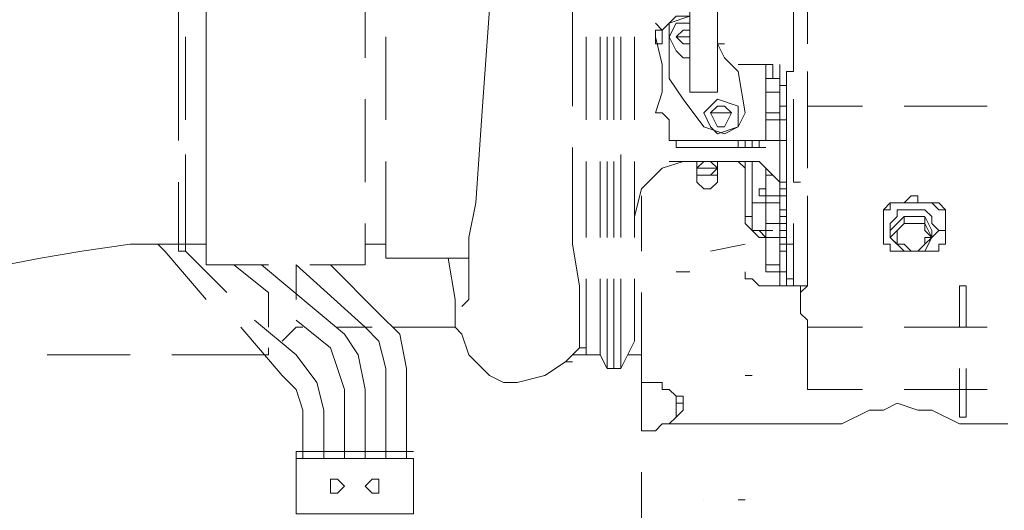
# Model space of a CAD drawing. Header units: millimetres. Extents: x 0 to 1151, y 0 to 297.
# Tile 46 of 93: x 339.68 to 345.72, y 140.25 to 143.26. Entities that reach past the tile are written whole.
import ezdxf

# ---------------------------------------------------------------- set-up
doc = ezdxf.new("R2010")
doc.units = ezdxf.units.MM
doc.header["$MEASUREMENT"] = 0
doc.layers.get('0').update_dxf_attribs({"linetype": 'CONTINUOUS'})

msp = doc.modelspace()

# ---------------------------------------------------------------- linework, layer by layer
at = {"color": 7, "linetype": 'Continuous', "lineweight": 20, "true_color": 0x000007}
for p, q in [((340.6563, 143.6617), (340.6563, 142.8997)), ((344.5087, 143.6193), (344.5087, 143.196)), ((344.5087, 143.1113), (344.5087, 143.6193)), ((340.8257, 143.5347), (340.8257, 143.0267)), ((341.7993, 143.5347), (341.7993, 143.0267)), ((344.424, 143.5347), (344.424, 143.0267)), ((340.6563, 142.8997), (340.6563, 143.323)), ((343.0693, 142.7303), (343.0693, 143.323)), ((343.789, 143.323), (343.789, 142.8997)), ((343.9583, 142.8997), (343.9583, 143.323)), ((344.424, 142.942), (344.424, 143.323)), ((340.8257, 143.2383), (340.8257, 142.688)), ((343.6197, 143.196), (343.5773, 143.2383)), ((343.7467, 143.2383), (343.789, 143.2383)), ((343.789, 143.2383), (343.7467, 143.2383)), ((340.6563, 143.1537), (340.6563, 142.8997)), ((340.6987, 143.1537), (340.6987, 142.6457)), ((341.9263, 142.6457), (341.9263, 143.1537)), ((343.154, 142.6457), (343.154, 143.1537)), ((343.2387, 143.1537), (343.2387, 142.6457)), ((343.281, 143.1537), (343.281, 142.6457)), ((343.3233, 143.1537), (343.3233, 142.6457)), ((343.3233, 143.1537), (343.3233, 142.6457)), ((343.3657, 142.6457), (343.3657, 143.1537)), ((343.3657, 142.6457), (343.3657, 143.1537)), ((343.4503, 143.1537), (343.4503, 142.6457)), ((343.6197, 143.196), (343.5773, 143.196)), ((343.6197, 143.196), (343.6197, 143.196)), ((343.7043, 143.1537), (343.7467, 143.1113)), ((343.7043, 143.1537), (343.789, 143.1537)), ((343.9583, 143.1113), (344.0007, 143.1113)), ((344.0007, 143.1113), (343.9583, 143.1113)), ((343.7467, 143.0267), (343.7467, 143.0267)), ((344.0853, 142.9843), (344.2123, 142.9843)), ((344.0853, 142.9843), (344.1277, 142.9843)), ((344.0853, 142.9843), (344.0853, 142.9843)), ((344.2123, 142.9843), (344.17, 142.9843)), ((344.2123, 142.9843), (344.2547, 142.9843)), ((344.2547, 142.9843), (344.2123, 142.9843)), ((344.297, 142.9843), (344.2547, 142.9843)), ((344.297, 142.9843), (344.297, 142.8997)), ((344.3393, 142.9843), (344.3393, 142.8573)), ((344.3817, 142.942), (344.424, 142.942)), ((344.3817, 142.815), (344.3817, 142.942)), ((344.5087, 142.942), (344.5087, 142.434)), ((340.6563, 142.8997), (340.6563, 142.5187)), ((340.6563, 142.8997), (340.6563, 142.5187)), ((343.6197, 142.8573), (343.6197, 142.8997)), ((344.2547, 142.8997), (344.3393, 142.8997)), ((344.2547, 142.8997), (344.2547, 142.7727)), ((344.2547, 142.8573), (344.2547, 142.8997)), ((344.2547, 142.8573), (344.2547, 142.8573)), ((344.2547, 142.688), (344.2547, 142.8573)), ((344.3817, 142.8573), (344.3393, 142.8573)), ((344.5087, 142.3493), (344.5087, 142.8573)), ((344.2547, 142.815), (344.2547, 142.7727)), ((340.8257, 142.7727), (340.8257, 142.2647)), ((341.7993, 142.7727), (341.7993, 142.2647)), ((344.2547, 142.7727), (344.2547, 142.6457)), ((344.3393, 142.7303), (344.3393, 142.6457)), ((344.3817, 142.6033), (344.3817, 142.7303)), ((344.424, 142.7727), (344.424, 142.2647)), ((344.5087, 142.7303), (344.8473, 142.7303)), ((345.1013, 142.7303), (345.6093, 142.7303)), ((343.9583, 142.688), (343.916, 142.688)), ((343.9583, 142.688), (344.043, 142.688)), ((344.2547, 142.688), (344.297, 142.688)), ((344.3393, 142.6457), (344.3393, 142.688)), ((343.662, 142.6457), (343.662, 142.561)), ((343.662, 142.6457), (343.662, 142.6457)), ((344.2547, 142.6457), (344.297, 142.6457)), ((344.3393, 142.6457), (344.3393, 142.6457)), ((344.3393, 142.6457), (344.3817, 142.6457)), ((344.3817, 142.6457), (344.3393, 142.6457)), ((344.3817, 142.6033), (344.3817, 141.9683)), ((343.7043, 142.5187), (344.2547, 142.5187)), ((343.7043, 142.5187), (343.7043, 142.4763)), ((343.8737, 142.5187), (343.916, 142.5187)), ((344.0853, 142.4763), (344.0853, 142.5187)), ((344.1277, 142.5187), (344.1277, 142.4763)), ((344.17, 142.5187), (344.17, 142.4763)), ((344.2123, 142.4763), (344.2123, 142.5187)), ((344.3393, 142.2647), (344.3393, 142.5187)), ((340.6987, 142.434), (340.6987, 141.8413)), ((340.8257, 142.434), (340.8257, 141.8837)), ((343.3657, 141.926), (343.3657, 142.434)), ((343.7043, 142.4763), (343.7467, 142.4763)), ((344.17, 142.4763), (343.7467, 142.4763)), ((344.2123, 142.4763), (344.17, 142.4763)), ((344.2123, 142.4763), (344.2547, 142.4763)), ((341.9263, 141.799), (341.9263, 142.3917)), ((343.154, 141.926), (343.154, 142.3917)), ((343.2387, 142.3917), (343.2387, 141.926)), ((343.281, 142.3917), (343.281, 141.926)), ((343.3233, 142.3917), (343.3233, 141.926)), ((343.3233, 142.3917), (343.3233, 141.926)), ((343.3657, 141.926), (343.3657, 142.3917)), ((343.4503, 142.3917), (343.4503, 141.926)), ((343.662, 142.3917), (343.8313, 142.3917)), ((343.7467, 142.3917), (344.17, 142.3917)), ((343.9583, 142.3917), (344.0007, 142.3917)), ((343.9583, 142.3917), (343.9583, 142.3917)), ((344.17, 142.3917), (344.17, 142.18)), ((343.8313, 142.3493), (343.8313, 142.307)), ((340.6563, 142.2647), (340.6563, 141.8837)), ((340.6563, 142.2647), (340.6563, 141.8837)), ((344.424, 142.2647), (344.4663, 142.2647)), ((344.424, 142.2647), (344.4663, 142.2647)), ((344.424, 142.2647), (344.4663, 142.2647)), ((343.4927, 142.2223), (343.4503, 142.053)), ((344.3393, 142.2223), (344.3817, 142.2223)), ((340.6563, 142.18), (340.6563, 141.8413)), ((343.4927, 141.8413), (343.4927, 142.18)), ((344.1277, 142.053), (344.1277, 142.18)), ((344.1277, 142.18), (344.1277, 142.1377)), ((344.17, 142.18), (344.17, 142.0107)), ((344.2547, 142.18), (344.2547, 142.1377)), ((344.2547, 142.18), (344.3393, 142.18)), ((344.2547, 142.18), (344.297, 142.18)), ((344.3393, 142.18), (344.3817, 142.18)), ((344.3393, 142.18), (344.3393, 142.18)), ((344.3817, 142.1377), (344.3817, 142.0953)), ((344.5087, 142.18), (344.5087, 141.672)), ((344.5087, 141.6297), (344.5087, 142.1377)), ((345.059, 142.1377), (345.1013, 142.1377)), ((345.2707, 142.1377), (345.059, 142.1377)), ((345.186, 142.1377), (345.1013, 142.1377)), ((345.186, 142.1377), (345.2707, 142.1377)), ((344.3393, 142.0953), (344.3817, 142.0953)), ((344.3393, 142.0953), (344.3817, 142.0953)), ((344.9743, 141.8837), (344.9743, 142.0953)), ((345.3553, 142.0953), (345.3553, 141.8837)), ((340.8257, 142.0107), (340.8257, 141.7567)), ((341.7993, 142.0107), (341.7993, 141.7567)), ((344.1277, 142.053), (344.17, 142.053)), ((344.17, 142.0107), (344.17, 142.0107)), ((344.3393, 142.053), (344.3817, 142.053)), ((344.3393, 142.0107), (344.3817, 142.0107)), ((344.3393, 141.926), (344.3393, 142.0107)), ((344.424, 142.0107), (344.424, 141.6297)), ((345.1013, 142.0107), (345.1013, 142.053)), ((344.2547, 141.9683), (344.297, 141.9683)), ((344.2547, 141.9683), (344.2547, 141.926)), ((344.3393, 141.9683), (344.3817, 141.9683)), ((345.313, 141.9683), (345.3553, 141.9683)), ((344.2547, 141.926), (344.3393, 141.926)), ((344.2547, 141.926), (344.2547, 141.7143)), ((344.3393, 141.926), (344.3817, 141.926)), ((344.3393, 141.926), (344.3817, 141.926)), ((344.3393, 141.926), (344.3817, 141.926)), ((345.1013, 141.8413), (345.0167, 141.926)), ((345.2707, 141.926), (345.2283, 141.8413)), ((340.5293, 141.8837), (340.5717, 141.8413)), ((340.8257, 141.545), (340.5717, 141.8413)), ((340.6563, 141.8837), (340.6987, 141.8837)), ((340.6563, 141.8837), (340.6563, 141.8837)), ((340.6563, 141.8413), (340.6987, 141.8413)), ((340.741, 141.8837), (340.6987, 141.8837)), ((340.9527, 141.5873), (340.6987, 141.8413)), ((340.6987, 141.8413), (340.6987, 141.8413)), ((340.8257, 141.8837), (340.741, 141.8837)), ((341.7993, 141.8837), (341.9263, 141.8837)), ((343.916, 141.8413), (344.1277, 141.8837)), ((344.2547, 141.8413), (344.2547, 141.7567)), ((344.2547, 141.7567), (344.2547, 141.8413)), ((344.3393, 141.8837), (344.3393, 141.8413)), ((344.3817, 141.8413), (344.3817, 141.8837)), ((344.3817, 141.8837), (344.3817, 141.8837)), ((344.3817, 141.8837), (344.424, 141.8837)), ((344.3817, 141.8413), (344.3817, 141.8413)), ((344.3817, 141.7567), (344.3817, 141.8413)), ((345.059, 141.8413), (345.2707, 141.8413)), ((345.2283, 141.8413), (345.1013, 141.8413)), ((342.4343, 141.799), (341.9263, 141.799)), ((341.2067, 141.7567), (340.8257, 141.7567)), ((341.2067, 141.5873), (340.995, 141.7567)), ((341.6723, 141.3333), (341.1643, 141.7567)), ((341.2067, 141.7567), (341.2067, 141.7567)), ((341.376, 141.545), (341.376, 141.7567)), ((341.7993, 141.7567), (341.4607, 141.7567)), ((341.884, 141.4603), (341.5877, 141.7567)), ((343.7043, 141.7143), (343.7467, 141.7143)), ((343.7467, 141.7143), (343.789, 141.7143)), ((344.2547, 141.7567), (344.2547, 141.7567)), ((344.2547, 141.7143), (344.2547, 141.7567)), ((344.2547, 141.7143), (344.2547, 141.7143)), ((344.3817, 141.7143), (344.3393, 141.7143)), ((344.3817, 141.672), (344.3817, 141.7567)), ((343.154, 141.2063), (343.154, 141.672)), ((343.2387, 141.672), (343.2387, 141.2063)), ((343.281, 141.672), (343.281, 141.1217)), ((343.3233, 141.672), (343.3233, 141.1217)), ((343.3233, 141.672), (343.3233, 141.1217)), ((343.3657, 141.1217), (343.3657, 141.672)), ((343.3657, 141.1217), (343.3657, 141.672)), ((343.4503, 141.672), (343.4503, 141.291)), ((344.3817, 141.672), (344.424, 141.672)), ((341.2067, 141.3757), (341.2067, 141.5873)), ((344.424, 141.6297), (344.297, 141.6297)), ((344.5087, 141.6297), (344.424, 141.6297)), ((344.4663, 141.5873), (344.5087, 141.6297)), ((344.4663, 141.5873), (344.4663, 141.5873)), ((344.4663, 141.5873), (344.4663, 141.5027)), ((344.4663, 141.545), (344.4663, 141.545)), ((341.376, 141.2063), (341.122, 141.418)), ((341.2913, 141.291), (341.376, 141.3757)), ((341.4183, 141.3757), (341.376, 141.3757)), ((341.376, 141.3757), (341.376, 141.3757)), ((341.8417, 141.3757), (341.63, 141.3757)), ((342.3497, 141.3757), (341.9687, 141.3757)), ((344.8473, 141.3757), (344.5087, 141.3757)), ((345.6093, 141.3757), (345.1013, 141.3757)), ((343.4503, 141.291), (343.3657, 141.1217)), ((341.2067, 141.2063), (341.2067, 141.2487)), ((343.1117, 141.2487), (343.027, 141.164)), ((343.1117, 141.2487), (343.154, 141.2487)), ((340.36, 141.2063), (339.852, 141.2063)), ((341.2067, 141.2063), (340.614, 141.2063)), ((341.2067, 141.2063), (341.2067, 141.2063)), ((343.027, 141.164), (343.0693, 141.164)), ((343.0693, 141.2063), (343.154, 141.2063)), ((343.154, 141.2063), (343.2387, 141.2063)), ((343.2387, 141.2063), (343.281, 141.1217)), ((343.4927, 140.7407), (343.4927, 141.2063)), ((341.9263, 140.5713), (341.9263, 141.1217)), ((343.281, 141.1217), (343.3233, 141.1217)), ((343.3233, 141.1217), (343.3657, 141.1217)), ((343.3233, 141.1217), (343.3233, 141.1217)), ((345.44, 141.1217), (345.44, 140.8677)), ((344.1277, 141.0793), (344.17, 141.0793)), ((341.6723, 140.5713), (341.6723, 140.9947)), ((344.8473, 140.9947), (344.5087, 140.9947)), ((345.6093, 140.9947), (345.1013, 140.9947)), ((343.7043, 140.8677), (343.7043, 140.9523)), ((343.7467, 140.91), (343.7467, 140.9523)), ((341.4183, 140.5713), (341.4183, 140.8677)), ((343.7043, 140.91), (343.7467, 140.91)), ((344.8897, 140.8677), (344.8897, 140.8677)), ((345.7363, 140.783), (345.6517, 140.783)), ((341.376, 140.275), (341.376, 140.6137)), ((341.376, 140.6137), (342.0957, 140.6137)), ((343.8737, 140.3173), (343.8737, 140.3173)), ((344.0853, 140.3173), (344.1277, 140.3173)), ((341.376, 140.275), (341.376, 140.2327))]:
    msp.add_line(p, q, dxfattribs=at)
for points in [[(342.392, 141.5027), (342.4343, 141.545), (342.4343, 141.5873), (342.4343, 141.7143), (342.4343, 141.926), (342.4767, 142.1377), (342.519, 142.7303), (342.5613, 143.323)], [(343.789, 143.2807), (343.7043, 143.2807), (343.6197, 143.196)], [(343.789, 143.2807), (343.662, 143.2383), (343.662, 143.1537)], [(343.7467, 143.2383), (343.7043, 143.2383), (343.662, 143.1537), (343.7043, 143.069), (343.7467, 143.0267)], [(343.7467, 143.2383), (343.7043, 143.2383), (343.662, 143.1537), (343.7043, 143.069), (343.7467, 143.0267), (343.789, 143.0267)], [(343.5773, 143.196), (343.5773, 143.1537), (343.6197, 142.9843), (343.6197, 142.8997), (343.6197, 142.815), (343.5773, 142.688)], [(343.6197, 143.196), (343.6197, 143.1113), (343.5773, 143.1113), (343.5773, 143.1537)], [(343.662, 143.1537), (343.662, 142.8997), (343.7467, 142.7727), (343.8737, 142.6033), (344.0007, 142.561), (344.0853, 142.6033), (344.1277, 142.688)], [(343.789, 143.1113), (343.7467, 143.1113), (343.7043, 143.1537), (343.7467, 143.196), (343.789, 143.196)], [(343.9583, 143.1113), (344.0007, 143.0267), (344.0853, 142.942), (344.1277, 142.688)], [(344.2547, 142.9843), (344.2547, 142.5187), (344.3817, 142.5187)], [(343.789, 142.8997), (343.789, 142.815), (343.8737, 142.815), (343.9583, 142.815), (343.9583, 142.8997)], [(344.2547, 142.8573), (344.2547, 142.815), (344.3393, 142.815), (344.3393, 142.8997)], [(344.3817, 142.815), (344.3817, 142.7303), (344.3393, 142.7303), (344.3393, 142.8573)], [(344.2547, 142.688), (344.3393, 142.688), (344.3393, 142.815)], [(343.9583, 142.7727), (343.916, 142.7303), (343.8737, 142.688), (343.916, 142.6033), (343.9583, 142.561)], [(343.9583, 142.561), (344.0853, 142.6033), (344.0853, 142.688), (344.0853, 142.7303), (343.9583, 142.7727)], [(344.2547, 142.7727), (344.2547, 142.688), (344.2547, 142.6457), (344.3393, 142.6457)], [(343.662, 142.561), (343.662, 142.6457), (343.6197, 142.688), (343.5773, 142.688)], [(344.3817, 142.5187), (344.3393, 142.5187), (344.3393, 142.6457)], [(343.662, 142.561), (343.662, 142.5187), (343.7043, 142.5187)], [(343.7043, 142.5187), (343.662, 142.5187), (343.662, 142.561)], [(343.1117, 141.2487), (343.1117, 141.6297), (343.0693, 141.8837), (343.0693, 142.4763)], [(343.7467, 142.3917), (343.6197, 142.3493), (343.4927, 142.2223)], [(343.8313, 142.3917), (343.8313, 142.3493), (343.8313, 142.307), (343.8737, 142.307), (343.916, 142.307), (343.9583, 142.307), (343.9583, 142.3493), (343.9583, 142.3917)], [(343.9583, 142.3493), (343.916, 142.307), (343.8737, 142.307), (343.8313, 142.307), (343.8313, 142.3493), (343.8737, 142.3917)], [(343.916, 142.3917), (343.9583, 142.3493), (343.9583, 142.307)], [(344.1277, 142.3493), (344.0853, 142.3917), (343.9583, 142.3917)], [(344.1277, 142.053), (344.1277, 142.0107), (344.1277, 142.3917), (344.1277, 142.18)], [(344.3393, 142.2647), (344.2123, 142.3917), (344.17, 142.3917)], [(343.9583, 142.3493), (343.916, 142.3493), (343.8737, 142.3493), (343.8313, 142.3493)], [(343.8313, 142.307), (343.8313, 142.2647), (343.8737, 142.2223), (343.916, 142.2223), (343.9583, 142.2647), (343.9583, 142.307)], [(344.2547, 142.3493), (344.2547, 142.307), (344.297, 142.307)], [(344.2547, 142.2647), (344.2547, 142.3493), (344.2547, 142.2647), (344.2547, 142.307)], [(344.2547, 142.18), (344.3393, 142.18), (344.3393, 142.2647)], [(344.3817, 142.2647), (344.3393, 142.2647), (344.3393, 142.053)], [(344.2547, 142.2223), (344.2123, 142.2223), (344.2123, 142.18), (344.2547, 142.18), (344.2547, 142.1377)], [(344.17, 142.18), (344.17, 142.1377), (344.2123, 142.1377), (344.2547, 142.1377)], [(344.2547, 142.1377), (344.3393, 142.1377), (344.3393, 142.18)], [(344.2547, 142.1377), (344.2547, 141.9683), (344.2547, 142.1377), (344.2547, 142.053)], [(344.2547, 142.0107), (344.3393, 142.0107), (344.3393, 142.1377)], [(345.059, 142.1377), (345.0167, 142.1377), (344.9743, 142.0953)], [(345.059, 142.1377), (345.0167, 142.1377), (345.0167, 142.0953), (344.9743, 142.0953), (344.9743, 142.053)], [(345.186, 142.1377), (345.186, 142.18), (345.1437, 142.18), (345.1013, 142.1377)], [(345.186, 142.1377), (345.186, 142.18), (345.1437, 142.18), (345.1013, 142.1377)], [(345.3553, 142.0953), (345.313, 142.1377), (345.2707, 142.1377)], [(345.3553, 142.053), (345.3553, 142.0953), (345.313, 142.0953), (345.2707, 142.1377)], [(345.313, 141.9683), (345.2707, 142.0107), (345.2707, 142.053), (345.2283, 142.0953), (345.186, 142.0953), (345.1437, 142.0953), (345.1013, 142.0953), (345.059, 142.0953), (345.059, 142.053), (345.0167, 142.0107), (345.0167, 141.9683)], [(344.1277, 142.0107), (344.17, 141.9683), (344.2123, 141.926), (344.2547, 141.926)], [(344.17, 142.0107), (344.17, 141.9683), (344.2123, 141.9683), (344.2547, 141.926)], [(344.17, 142.0107), (344.17, 141.9683), (344.2123, 141.9683), (344.2547, 141.926)], [(344.17, 142.0107), (344.17, 141.9683), (344.2123, 141.9683), (344.2547, 141.9683), (344.2547, 141.926)], [(344.2547, 142.053), (344.2547, 142.0107), (344.2547, 141.926), (344.3393, 141.926)], [(344.3817, 141.9683), (344.3817, 141.8837), (344.3393, 141.8837), (344.3393, 142.053)], [(345.0167, 141.9683), (345.1013, 142.053), (345.2283, 142.053), (345.2707, 141.9683)], [(345.0167, 141.9683), (345.0167, 141.926), (345.1013, 142.0107)], [(345.2283, 142.053), (345.2283, 142.0107), (345.1013, 142.0107)], [(345.2707, 141.9683), (345.2707, 141.926), (345.2283, 142.0107)], [(344.2547, 141.9683), (344.2547, 141.8413), (344.2547, 141.926)], [(345.0167, 141.9683), (345.0167, 141.926), (345.059, 141.8837)], [(345.2283, 141.8837), (345.2707, 141.926), (345.313, 141.9683)], [(344.2547, 141.7567), (344.3393, 141.7567), (344.3393, 141.926)], [(340.6563, 141.8837), (340.36, 141.8837), (340.0637, 141.8413), (339.8097, 141.799), (339.598, 141.7567)], [(344.3393, 141.7143), (344.3393, 141.8413), (344.3817, 141.8413)], [(344.9743, 141.8837), (345.0167, 141.8837), (345.0167, 141.8413), (345.059, 141.8413)], [(345.2707, 141.8413), (345.313, 141.8413), (345.313, 141.8837), (345.3553, 141.8837)], [(342.7307, 141.037), (342.646, 141.037), (342.5613, 141.0793), (342.4343, 141.2063), (342.392, 141.3333), (342.3497, 141.3757), (342.3497, 141.545), (342.3073, 141.799)], [(341.9263, 141.1217), (341.884, 141.291), (341.7993, 141.3757), (341.376, 141.7567)], [(344.1277, 141.7143), (344.1277, 141.672), (344.17, 141.672), (344.2123, 141.6297), (344.2547, 141.6297), (344.297, 141.6297)], [(344.2547, 141.7143), (344.3393, 141.7143), (344.3393, 141.7567)], [(344.3817, 141.672), (344.3817, 141.6297), (344.3393, 141.6297), (344.3393, 141.7143)], [(343.408, 141.2063), (343.4927, 141.2063), (343.4927, 141.5873)], [(344.4663, 141.5873), (344.4663, 141.6297), (344.424, 141.6297)], [(345.4823, 141.3757), (345.4823, 141.6297), (345.44, 141.6297), (345.44, 141.3757)], [(344.4663, 141.5027), (344.4663, 141.4603), (344.5087, 141.418)], [(341.6723, 140.9947), (341.63, 141.1217), (341.5877, 141.2487), (341.376, 141.418)], [(342.0533, 140.5713), (342.0533, 141.1217), (342.011, 141.3333), (341.884, 141.4603)], [(344.5087, 141.418), (344.5087, 140.9947), (344.5087, 141.3757)], [(341.4183, 140.8677), (341.376, 140.9947), (341.2913, 141.0793), (341.0373, 141.3757)], [(341.7993, 140.5713), (341.7993, 140.9947), (341.757, 141.2063), (341.6723, 141.3333)], [(341.5453, 140.5713), (341.5453, 140.8677), (341.503, 141.037), (341.376, 141.2063)], [(343.027, 141.164), (342.9, 141.0793), (342.7307, 141.037)], [(345.44, 140.8677), (345.44, 140.8253), (345.4823, 140.8253), (345.4823, 141.1217)], [(343.662, 140.9947), (343.6197, 140.9947), (343.6197, 141.037), (343.5773, 141.037), (343.535, 141.037), (343.4927, 141.037)], [(343.662, 140.9947), (343.7043, 140.9523), (343.7467, 140.9523)], [(343.4927, 140.7407), (343.5773, 140.7407), (343.6197, 140.783), (343.662, 140.783), (343.7043, 140.8253), (343.7043, 140.8677)], [(343.7043, 140.8253), (343.7467, 140.8677), (343.7467, 140.91)], [(345.2707, 140.8677), (345.186, 140.8677), (345.059, 140.91), (344.9743, 140.8677), (344.8897, 140.8677), (344.7203, 140.783), (344.5087, 140.783)], [(345.6517, 140.783), (345.44, 140.783), (345.2707, 140.8677)], [(344.5087, 140.783), (344.424, 140.783), (344.0853, 140.783), (343.662, 140.783)], [(342.0957, 140.275), (342.0957, 140.5713), (341.376, 140.5713)], [(342.773, 139.894), (342.9847, 140.0633), (343.4927, 140.0633), (343.4927, 140.4867)], [(341.376, 140.2327), (342.0957, 140.2327), (342.0957, 140.275)]]:
    msp.add_lwpolyline(points, dxfattribs=at)
for points in [[(344.0853, 142.688), (344.0853, 142.7303), (343.9583, 142.7727), (343.916, 142.7303), (343.8737, 142.688), (343.916, 142.6033), (343.9583, 142.561), (344.0853, 142.6033)], [(344.0007, 142.7303), (344.043, 142.688), (344.0007, 142.6033), (343.9583, 142.6033), (343.916, 142.688), (343.9583, 142.7303)], [(344.2547, 142.18), (344.2547, 142.2647)], [(344.2547, 142.18), (344.2547, 142.1377)], [(345.2707, 141.926), (345.2283, 141.9683), (345.2283, 142.0107), (345.186, 142.0107), (345.1437, 142.0107), (345.1013, 142.0107), (345.059, 141.9683), (345.059, 141.926), (345.059, 141.8837), (345.1013, 141.8837), (345.1437, 141.8413), (345.186, 141.8413), (345.2283, 141.8837), (345.2283, 141.926)], [(341.6723, 140.402), (341.63, 140.4443), (341.5877, 140.4443), (341.5877, 140.402), (341.5877, 140.3597), (341.63, 140.3597)], [(341.884, 140.402), (341.884, 140.4443), (341.8417, 140.4443), (341.7993, 140.402), (341.8417, 140.3597), (341.884, 140.3597)]]:
    msp.add_lwpolyline(points, close=True, dxfattribs=at)

doc.saveas('drawing.dxf')
